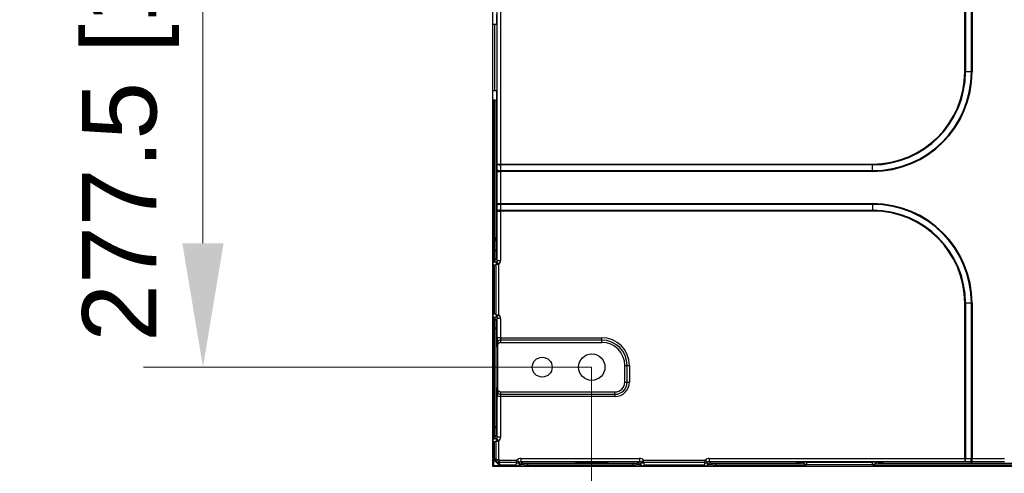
# Model space of a CAD drawing. Header units: millimetres. Extents: x -1086 to 4901, y 927 to 9917.
# Tile 74 of 85: x 2306 to 2604, y 9250 to 9388. Entities that reach past the tile are written whole.
import ezdxf

# ---------------------------------------------------------------- set-up
doc = ezdxf.new("R2010")
doc.units = ezdxf.units.MM
doc.header["$PDSIZE"] = -1
doc.layers.add('7标注层', color=6, linetype='Continuous', lineweight=15)
doc.styles.add('ARIAL', font='arial.ttf')
doc.dimstyles.new(')CCC-35A1', dxfattribs={"dimscale": 20, "dimtxt": 1.5, "dimasz": 2.5, "dimexe": 1.2, "dimexo": 0, "dimgap": 0.5, "dimtad": 1, "dimzin": 12, "dimdsep": 46, "dimtxsty": 'ARIAL', "dimcen": 0.5, "dimclrd": 6, "dimclre": 6, "dimclrt": 6, "dimadec": 3, "dimazin": 3, "dimtfac": 1, "dimtmove": 0, "dimatfit": 3, "dimfxl": 1, "dimlwd": 13, "dimlwe": 13, "dimarcsym": 0})

# ---------------------------------------------------------------- blocks, each defined once
blk = doc.blocks.new('*D79')
at = {"layer": '7标注层', "color": 6, "lineweight": 13}
for p, q in [((2479.6, 9559.9), (2343.91, 9559.9)), ((2361.91, 9522.4), (2361.91, 9319.9)), ((2479.55, 9282.4), (2343.91, 9282.4))]:
    blk.add_line(p, q, dxfattribs=at)
at = {"layer": '7标注层', "color": 6}
for points in [[(2368.16, 9522.4), (2355.66, 9522.4), (2361.91, 9559.9)], [(2355.66, 9319.9), (2368.16, 9319.9), (2361.91, 9282.4)]]:
    blk.add_solid(points, dxfattribs=at)
at = {"layer": 'Defpoints', "color": 0}
for p in [(2479.6, 9559.9), (2361.91, 9282.4), (2479.55, 9282.4)]:
    blk.add_point(p, dxfattribs=at)
at = {"layer": '7标注层', "color": 6, "insert": (2339.99, 9421.15), "char_height": 22.5, "attachment_point": 5, "rotation": 90, "style": 'ARIAL'}
blk.add_mtext('277.5 [10.93][8.96]', dxfattribs=at)
blk = doc.blocks.new('*D80')
at = {"layer": '7标注层', "color": 6, "lineweight": 13}
for p, q in [((2479.55, 9282.4), (2479.55, 9138.41)), ((3019.55, 9282.4), (3019.55, 9138.41)), ((2517.05, 9156.41), (2982.05, 9156.41))]:
    blk.add_line(p, q, dxfattribs=at)
at = {"layer": '7标注层', "color": 6}
for points in [[(2517.05, 9162.66), (2517.05, 9150.16), (2479.55, 9156.41)], [(2982.05, 9150.16), (2982.05, 9162.66), (3019.55, 9156.41)]]:
    blk.add_solid(points, dxfattribs=at)
at = {"layer": 'Defpoints', "color": 0}
for p in [(2479.55, 9282.4), (3019.55, 9282.4), (3019.55, 9156.41)]:
    blk.add_point(p, dxfattribs=at)
at = {"layer": '7标注层', "color": 6, "insert": (2749.55, 9178.33), "char_height": 22.5, "attachment_point": 5, "style": 'ARIAL'}
blk.add_mtext('540 [21.26][21.26]', dxfattribs=at)

msp = doc.modelspace()

# ---------------------------------------------------------------- linework, layer by layer
at = {"color": 7, "linetype": 'Continuous', "lineweight": 25}
for p, q in [((2449.584, 9587.319), (2449.584, 9254.931)), ((2450.965, 9343.89), (2450.965, 9498.394)), ((2451.964, 9498.394), (2451.964, 9343.89)), ((2592.461, 9371.767), (2592.461, 9470.517)), ((2592.704, 9470.517), (2592.704, 9371.767)), ((2594.465, 9371.767), (2594.465, 9470.517)), ((2594.708, 9470.517), (2594.708, 9371.767)), ((2449.619, 9386.142), (2449.619, 9389.029)), ((2450.284, 9386.142), (2449.619, 9386.142)), ((2449.619, 9366.142), (2449.619, 9386.142)), ((2450.284, 9366.142), (2450.284, 9386.142)), ((2450.859, 9386.142), (2450.859, 9366.142)), ((2592.704, 9371.767), (2592.461, 9371.767)), ((2594.465, 9371.767), (2592.704, 9371.767)), ((2594.465, 9371.767), (2594.708, 9371.767)), ((2449.619, 9366.142), (2450.284, 9366.142)), ((2449.619, 9363.255), (2449.619, 9366.142)), ((2449.619, 9363.255), (2449.619, 9317.801)), ((2450.097, 9363.184), (2450.084, 9363.184)), ((2450.084, 9363.184), (2450.084, 9317.801)), ((2450.097, 9317.801), (2450.097, 9363.184)), ((2450.597, 9363.142), (2450.597, 9317.801)), ((2450.781, 9363.142), (2450.598, 9363.142)), ((2450.953, 9342.129), (2450.965, 9343.89)), ((2450.965, 9343.89), (2451.964, 9343.89)), ((2451.964, 9343.647), (2451.953, 9341.886)), ((2451.964, 9343.89), (2564.584, 9343.89)), ((2451.964, 9343.89), (2451.964, 9343.647)), ((2564.584, 9343.647), (2451.964, 9343.647)), ((2564.584, 9343.647), (2564.584, 9343.89)), ((2564.584, 9341.886), (2564.584, 9343.647)), ((2450.952, 9341.644), (2451.951, 9341.644)), ((2450.952, 9331.89), (2450.952, 9341.644)), ((2564.584, 9341.644), (2451.951, 9341.644)), ((2451.951, 9341.644), (2451.951, 9331.89)), ((2451.953, 9341.886), (2564.584, 9341.886)), ((2564.584, 9341.886), (2564.584, 9341.644)), ((2450.952, 9331.89), (2451.951, 9331.89)), ((2450.965, 9329.644), (2450.953, 9331.405)), ((2451.951, 9331.89), (2564.584, 9331.89)), ((2451.953, 9331.647), (2451.964, 9329.886)), ((2564.584, 9331.647), (2451.953, 9331.647)), ((2564.584, 9331.647), (2564.584, 9331.89)), ((2564.584, 9331.647), (2564.584, 9329.886)), ((2450.965, 9314.693), (2450.965, 9329.644)), ((2450.965, 9329.644), (2451.964, 9329.644)), ((2451.964, 9329.886), (2451.964, 9329.644)), ((2451.964, 9329.886), (2564.584, 9329.886)), ((2451.964, 9329.644), (2451.964, 9314.693)), ((2564.584, 9329.644), (2451.964, 9329.644)), ((2564.584, 9329.886), (2564.584, 9329.644)), ((2450.084, 9317.801), (2449.619, 9317.801)), ((2449.619, 9317.801), (2449.619, 9314.489)), ((2450.084, 9317.801), (2450.084, 9314.805)), ((2450.084, 9317.801), (2450.097, 9317.801)), ((2450.597, 9317.801), (2450.097, 9317.801)), ((2449.619, 9314.489), (2449.619, 9313.914)), ((2449.619, 9313.914), (2449.619, 9297.869)), ((2450.024, 9313.255), (2450.024, 9298.529)), ((2450.084, 9314.805), (2450.084, 9314.245)), ((2450.159, 9314.805), (2450.084, 9314.805)), ((2450.441, 9314.242), (2450.159, 9314.805)), ((2450.659, 9315.304), (2450.965, 9314.693)), ((2450.692, 9313.519), (2451.399, 9313.519)), ((2450.692, 9298.265), (2450.692, 9313.519)), ((2450.777, 9314.3), (2451.399, 9313.519)), ((2450.965, 9314.693), (2451.964, 9314.693)), ((2451.399, 9313.519), (2451.399, 9298.265)), ((2592.461, 9254.772), (2592.461, 9301.767)), ((2592.704, 9301.767), (2592.461, 9301.767)), ((2592.704, 9301.767), (2592.704, 9254.772)), ((2594.465, 9301.767), (2592.704, 9301.767)), ((2594.465, 9254.76), (2594.465, 9301.767)), ((2594.465, 9301.767), (2594.708, 9301.767)), ((2594.708, 9301.767), (2594.708, 9254.759)), ((2449.619, 9297.869), (2449.619, 9297.294)), ((2450.692, 9298.265), (2451.399, 9298.265)), ((2451.399, 9298.265), (2450.777, 9297.484)), ((2449.619, 9297.294), (2449.619, 9293.983)), ((2450.084, 9297.538), (2450.084, 9296.979)), ((2450.084, 9296.979), (2450.159, 9296.979)), ((2450.084, 9296.979), (2450.084, 9293.983)), ((2450.159, 9296.979), (2450.441, 9297.542)), ((2450.965, 9297.091), (2450.659, 9296.479)), ((2450.965, 9291.306), (2450.965, 9297.091)), ((2451.964, 9297.091), (2450.965, 9297.091)), ((2451.964, 9297.091), (2451.964, 9291.306)), ((2450.084, 9293.983), (2449.619, 9293.983)), ((2449.619, 9293.983), (2449.619, 9264.301)), ((2450.097, 9293.983), (2450.084, 9293.983)), ((2450.084, 9293.983), (2450.084, 9264.301)), ((2450.597, 9293.983), (2450.097, 9293.983)), ((2450.097, 9264.301), (2450.097, 9293.983)), ((2450.597, 9293.983), (2450.597, 9264.301)), ((2451.964, 9291.306), (2450.965, 9291.306)), ((2451.016, 9288.504), (2450.98, 9289.892)), ((2451.964, 9291.306), (2482.584, 9291.306)), ((2451.98, 9290.599), (2451.998, 9289.892)), ((2482.584, 9290.599), (2451.98, 9290.599)), ((2451.998, 9289.892), (2482.584, 9289.892)), ((2482.584, 9290.599), (2482.584, 9291.306)), ((2482.584, 9289.892), (2482.584, 9290.599)), ((2451.016, 9288.504), (2451.016, 9276.28)), ((2489.584, 9277.892), (2489.584, 9282.892)), ((2489.584, 9282.892), (2490.292, 9282.892)), ((2490.292, 9277.892), (2490.292, 9282.892)), ((2490.292, 9282.892), (2490.999, 9282.892)), ((2490.999, 9282.892), (2490.999, 9277.892)), ((2489.584, 9277.892), (2490.292, 9277.892)), ((2490.292, 9277.892), (2490.999, 9277.892)), ((2450.98, 9274.892), (2451.016, 9276.28)), ((2451.998, 9274.892), (2451.98, 9274.185)), ((2451.98, 9274.185), (2486.584, 9274.185)), ((2451.998, 9274.892), (2486.584, 9274.892)), ((2486.584, 9274.185), (2486.584, 9274.892)), ((2486.584, 9274.185), (2486.584, 9273.478)), ((2450.965, 9261.193), (2450.965, 9273.478)), ((2451.964, 9273.478), (2450.965, 9273.478)), ((2486.584, 9273.478), (2451.964, 9273.478)), ((2451.964, 9273.478), (2451.964, 9261.193)), ((2450.084, 9264.301), (2449.619, 9264.301)), ((2449.619, 9264.301), (2449.619, 9260.989)), ((2450.084, 9264.301), (2450.084, 9261.305)), ((2450.084, 9264.301), (2450.097, 9264.301)), ((2450.597, 9264.301), (2450.097, 9264.301)), ((2449.619, 9260.989), (2449.619, 9260.414)), ((2449.619, 9260.414), (2449.619, 9255.076)), ((2450.024, 9259.755), (2450.024, 9254.806)), ((2450.084, 9261.305), (2450.084, 9260.745)), ((2450.159, 9261.305), (2450.084, 9261.305)), ((2450.441, 9260.742), (2450.159, 9261.305)), ((2450.659, 9261.804), (2450.965, 9261.193)), ((2450.692, 9254.345), (2450.692, 9260.019)), ((2450.692, 9260.019), (2451.399, 9260.019)), ((2450.777, 9260.8), (2451.399, 9260.019)), ((2451.964, 9261.193), (2450.965, 9261.193)), ((2451.399, 9260.019), (2451.399, 9254.492)), ((2449.584, 9254.563), (2449.584, 9252.392)), ((2449.619, 9255.076), (2450.024, 9254.806)), ((2449.619, 9254.579), (2449.619, 9252.786)), ((2450.024, 9254.453), (2449.731, 9254.745)), ((2449.834, 9254.435), (2449.731, 9254.745)), ((2451.627, 9252.642), (2449.834, 9254.435)), ((2449.834, 9254.435), (2449.834, 9252.642)), ((2450.024, 9254.806), (2450.338, 9254.492)), ((2450.338, 9254.138), (2450.024, 9254.453)), ((2451.331, 9253.145), (2450.338, 9254.138)), ((2450.692, 9254.345), (2451.399, 9254.492)), ((2450.795, 9254.095), (2451.399, 9254.492)), ((2451.288, 9253.603), (2451.684, 9254.206)), ((2451.645, 9252.831), (2451.331, 9253.145)), ((2451.399, 9254.492), (2451.684, 9254.206)), ((2451.538, 9253.499), (2451.684, 9254.206)), ((2456.927, 9253.499), (2451.538, 9253.499)), ((2451.684, 9254.206), (2456.927, 9254.206)), ((2451.684, 9253.145), (2451.999, 9252.831)), ((2456.927, 9253.499), (2456.927, 9254.206)), ((2456.927, 9254.206), (2457.709, 9253.584)), ((2458.109, 9252.892), (2457.634, 9253.248)), ((2458.101, 9254.772), (2494.068, 9254.772)), ((2458.101, 9254.772), (2458.101, 9253.772)), ((2494.068, 9253.772), (2458.101, 9253.772)), ((2458.101, 9253.772), (2458.628, 9253.377)), ((2460.127, 9253.339), (2492.042, 9253.339)), ((2460.127, 9253.339), (2460.127, 9252.866)), ((2492.042, 9253.339), (2492.042, 9252.866)), ((2493.541, 9253.377), (2494.068, 9253.772)), ((2494.535, 9253.248), (2494.06, 9252.892)), ((2494.068, 9254.772), (2494.068, 9253.772)), ((2494.46, 9253.584), (2495.242, 9254.206)), ((2495.242, 9253.499), (2495.242, 9254.206)), ((2495.242, 9254.206), (2513.927, 9254.206)), ((2513.927, 9253.499), (2495.242, 9253.499)), ((2513.927, 9253.499), (2513.927, 9254.206)), ((2513.927, 9254.206), (2514.709, 9253.584)), ((2515.109, 9252.892), (2514.634, 9253.248)), ((2515.101, 9254.772), (2592.461, 9254.772)), ((2515.101, 9254.772), (2515.101, 9253.772)), ((2592.461, 9253.772), (2515.101, 9253.772)), ((2515.101, 9253.772), (2515.628, 9253.377)), ((2517.127, 9253.339), (2542.946, 9253.339)), ((2517.127, 9253.339), (2517.127, 9252.866)), ((2541.584, 9253.405), (2541.584, 9253.588)), ((2544.584, 9253.667), (2564.584, 9253.667)), ((2566.223, 9253.339), (2707.042, 9253.339)), ((2567.584, 9253.588), (2567.584, 9253.405)), ((2592.461, 9254.772), (2592.704, 9254.772)), ((2592.461, 9254.772), (2592.461, 9253.772)), ((2594.222, 9253.761), (2592.461, 9253.772)), ((2592.704, 9254.772), (2594.465, 9254.76)), ((2594.708, 9253.759), (2594.708, 9254.759)), ((2594.708, 9254.759), (2604.461, 9254.759)), ((2604.461, 9253.759), (2594.708, 9253.759)), ((2449.584, 9252.392), (2451.722, 9252.392)), ((2449.619, 9252.786), (2449.619, 9252.708)), ((2449.834, 9252.642), (2451.627, 9252.642)), ((2449.901, 9252.427), (2449.978, 9252.427)), ((2449.978, 9252.427), (2451.771, 9252.427)), ((2451.938, 9252.538), (2451.627, 9252.642)), ((2451.938, 9252.538), (2451.645, 9252.831)), ((2451.999, 9252.831), (2456.652, 9252.831)), ((2451.999, 9252.831), (2452.268, 9252.427)), ((2452.157, 9252.392), (2457.686, 9252.392)), ((2452.268, 9252.427), (2457.31, 9252.427)), ((2457.31, 9252.427), (2457.793, 9252.427)), ((2457.637, 9252.892), (2458.109, 9252.892)), ((2460.127, 9252.866), (2460.127, 9252.427)), ((2460.127, 9252.866), (2492.042, 9252.866)), ((2460.127, 9252.427), (2492.042, 9252.427)), ((2460.253, 9252.392), (2491.916, 9252.392)), ((2492.042, 9252.866), (2492.042, 9252.427)), ((2494.06, 9252.892), (2494.532, 9252.892)), ((2494.376, 9252.427), (2494.859, 9252.427)), ((2494.482, 9252.392), (2514.686, 9252.392)), ((2494.859, 9252.427), (2514.31, 9252.427)), ((2495.517, 9252.831), (2513.652, 9252.831)), ((2514.31, 9252.427), (2514.793, 9252.427)), ((2514.637, 9252.892), (2515.109, 9252.892)), ((2517.127, 9252.866), (2517.127, 9252.427)), ((2517.127, 9252.866), (2544.52, 9252.866)), ((2517.127, 9252.427), (2707.042, 9252.427)), ((2517.253, 9252.392), (2599.584, 9252.392)), ((2564.584, 9252.855), (2544.584, 9252.855)), ((2564.649, 9252.866), (2707.042, 9252.866)), ((2599.584, 9252.427), (2599.584, 9252.392)), ((2599.584, 9252.392), (2706.916, 9252.392))]:
    msp.add_line(p, q, dxfattribs=at)
at = {"color": 8, "linetype": 'Continuous', "lineweight": 25}
for p, q in [((2450.859, 9386.142), (2450.284, 9386.142)), ((2450.284, 9366.142), (2450.859, 9366.142)), ((2544.584, 9253.667), (2544.584, 9252.855)), ((2564.584, 9252.855), (2564.584, 9253.667))]:
    msp.add_line(p, q, dxfattribs=at)
at = {"color": 7, "linetype": 'Continuous', "lineweight": 25}
for centre, radius in [((2479.584, 9282.392), 4), ((2464.584, 9282.392), 3)]:
    msp.add_circle(centre, radius, dxfattribs=at)
for centre, radius, start, end in [((2564.584, 9371.767), 28.119, 270, 0), ((2564.584, 9371.767), 27.877, 270, 0), ((2564.584, 9371.767), 29.881, 270, 0), ((2564.584, 9371.767), 30.123, 270, 0), ((2451.745, 9344.926), 1.297, 232.99553, 279.72943), ((2451.734, 9343.164), 1.297, 232.99553, 279.72943), ((2451.734, 9330.369), 1.297, 80.27057, 127.00447), ((2564.584, 9301.767), 30.123, 0, 90), ((2564.584, 9301.767), 29.881, 0, 90), ((2451.745, 9328.608), 1.297, 80.27057, 127.00447), ((2564.584, 9301.767), 28.119, 0, 90), ((2564.584, 9301.767), 27.877, 0, 90), ((2450.084, 9314.305), 0.5, 89.97925, 158.38251), ((2450.159, 9315.306), 0.5, 270.06243, 359.87863), ((2451.341, 9313.843), 0.726, 140.98435, 206.52702), ((2451.341, 9297.941), 0.726, 153.47298, 219.01565), ((2450.084, 9297.479), 0.5, 201.61749, 270.02075), ((2450.159, 9296.478), 0.5, 0.12137, 89.93757), ((2451.871, 9289.692), 0.913, 83.18537, 167.36192), ((2482.584, 9282.892), 8.414, 0, 90), ((2482.584, 9282.892), 7.707, 0, 90), ((2482.584, 9282.892), 7, 0, 90), ((2486.584, 9277.892), 3, 270, 0), ((2486.584, 9277.892), 3.707, 270, 0), ((2486.584, 9277.892), 4.414, 270, 0), ((2451.871, 9275.092), 0.913, 192.63808, 276.81463), ((2450.084, 9260.805), 0.5, 89.97925, 158.38251), ((2450.159, 9261.806), 0.5, 270.06243, 359.87863), ((2451.341, 9260.343), 0.726, 140.98435, 206.52702), ((2450.084, 9255.099), 0.5, 201.56519, 225), ((2449.947, 9254.835), 0.416, 218.09663, 254.31634), ((2450.278, 9254.629), 0.309, 145.14306, 214.85694), ((2450.592, 9254.315), 0.309, 145.14306, 214.85694), ((2451.404, 9254.494), 0.728, 191.79193, 213.20807), ((2451.687, 9254.212), 0.728, 236.79193, 258.20807), ((2451.508, 9253.399), 0.309, 235.14306, 304.85694), ((2457.254, 9254.133), 0.713, 242.74903, 309.67847), ((2458.628, 9252.877), 0.5, 90.06893, 179.10826), ((2493.54, 9252.877), 0.5, 0.89174, 89.93107), ((2494.915, 9254.133), 0.713, 230.32153, 297.25097), ((2514.254, 9254.133), 0.713, 242.74903, 309.67847), ((2515.628, 9252.877), 0.5, 90.06893, 179.10826), ((2591.426, 9254.553), 1.297, 322.99553, 9.72943), ((2593.187, 9254.541), 1.297, 322.99553, 9.72943), ((2449.947, 9253.043), 0.416, 218.09663, 254.31634), ((2450.084, 9252.892), 0.5, 201.56519, 248.43481), ((2450.235, 9252.754), 0.416, 195.68366, 231.90337), ((2452.028, 9252.754), 0.416, 195.68366, 231.90337), ((2451.822, 9253.085), 0.309, 235.14306, 304.85694), ((2452.292, 9252.892), 0.5, 225, 248.43481), ((2457.609, 9252.892), 0.5, 291.58843, 0.00923), ((2457.628, 9252.892), 0.5, 291.5887, 359.1713), ((2494.541, 9252.892), 0.5, 180.8287, 248.4113), ((2494.56, 9252.892), 0.5, 179.99077, 248.41157), ((2514.609, 9252.892), 0.5, 291.58843, 0.00923), ((2514.628, 9252.892), 0.5, 291.5887, 359.1713)]:
    msp.add_arc(centre, radius, start, end, dxfattribs=at)
for centre, major_axis, ratio, start_param, end_param in [((2450.781, 9386.142), (0, 3), 0.0261859, 4.712389, 6.2831853), ((2450.781, 9366.142), (0, 3), 0.0261859, 3.1415927, 4.712389), ((2450.598, 9366.142), (0, 3), 0.0261859, 3.1372298, 3.1415927), ((2451.004, 9341.644), (0, 2), 0.0261859, 1.3258177, 1.5707963), ((2452.004, 9341.644), (0, 1), 0.0523718, 1.3258177, 1.5707963), ((2451.004, 9331.89), (0, 2), 0.0261859, 1.5707963, 1.815775), ((2452.004, 9331.89), (0, 1), 0.0523718, 1.5707963, 1.815775), ((2450.163, 9317.801), (0, 3), 0.0218216, 1.5707963, 3.0892328), ((2450.663, 9317.801), (0, 2.5), 0.0261859, 1.5707963, 3.0892328), ((2449.732, 9314.745), (1.311, -0.859), 0.9416663, 5.455767, 5.9375331), ((2450.439, 9314.745), (0.466, -0.328), 0.8381341, 5.2493325, 5.9204228), ((2450.464, 9314.695), (-0.225, 0.451), 0.9915053, 3.3499943, 4.2483303), ((2450.464, 9314.695), (0.672, -1.344), 0.9982883, 0.2084016, 1.1067377), ((2449.732, 9297.038), (1.311, 0.859), 0.9416663, 0.3456522, 0.8274183), ((2450.464, 9297.089), (-0.672, -1.344), 0.9982883, 2.034855, 2.933191), ((2450.163, 9293.983), (0, 3), 0.0218216, 0.0523599, 1.5707963), ((2450.439, 9297.038), (0.466, 0.328), 0.8381341, 0.3627625, 1.0338528), ((2450.663, 9293.983), (0, 2.5), 0.0261859, 0.0523599, 1.5707963), ((2450.464, 9297.089), (0.225, 0.451), 0.9915053, 5.1764476, 6.0747837), ((2451.017, 9291.306), (0, 2), 0.0261859, 1.5707963, 2.3561945), ((2452.017, 9288.478), (0.037, -1.414), 0.7069856, 3.1230817, 4.6753671), ((2452.017, 9291.306), (0, 1), 0.0523718, 1.5707963, 2.3561945), ((2451.017, 9273.478), (0, 2), 0.0261859, 0.7853982, 1.5707963), ((2452.017, 9276.306), (0.037, 1.414), 0.7069856, 1.6078182, 3.1601036), ((2452.017, 9273.478), (0, 1), 0.0523718, 0.7853982, 1.5707963), ((2450.163, 9264.301), (0, 3), 0.0218216, 1.5707963, 3.0892328), ((2450.663, 9264.301), (0, 2.5), 0.0261859, 1.5707963, 3.0892328), ((2449.732, 9261.245), (1.311, -0.859), 0.9416663, 5.455767, 5.9375331), ((2450.439, 9261.245), (0.466, -0.328), 0.8381341, 5.2493325, 5.9204228), ((2450.464, 9261.195), (-0.225, 0.451), 0.9915053, 3.3499943, 4.2483303), ((2450.464, 9261.195), (0.672, -1.344), 0.9982883, 0.2084016, 1.1067377), ((2450.338, 9255.199), (-0.354, 0.854), 0.4142136, 2.3561945, 3.1415927), ((2450.692, 9255.199), (0.144, 1.17), 0.5085679, 2.7636079, 3.5490061), ((2452.392, 9253.499), (1.17, 0.144), 0.5085679, 2.7341792, 3.5195774), ((2452.392, 9253.145), (0.854, -0.354), 0.4142136, 3.1415927, 3.9269908), ((2458.136, 9252.539), (-0.72, 1.379), 0.9561968, 0.435331, 0.9170971), ((2458.102, 9253.271), (1.201, -0.901), 0.9990488, 2.2146689, 3.113005), ((2458.136, 9253.246), (-0.268, 0.487), 0.8765142, 0.4467938, 1.1183405), ((2458.102, 9253.271), (0.402, -0.301), 0.9952637, 2.2146689, 3.113005), ((2460.127, 9253.378), (1.5, 0), 0.0261859, 3.1764992, 4.712389), ((2492.042, 9253.378), (1.5, 0), 0.0261859, 4.712389, 6.2482787), ((2494.067, 9253.271), (1.201, 0.901), 0.9990488, 0.0285877, 0.9269237), ((2494.067, 9253.271), (0.402, 0.301), 0.9952637, 0.0285877, 0.9269237), ((2494.033, 9253.246), (0.268, 0.487), 0.8765142, 5.1648448, 5.8363915), ((2494.033, 9252.539), (0.72, 1.379), 0.9561968, 5.3660882, 5.8478543), ((2515.136, 9252.539), (-0.72, 1.379), 0.9561968, 0.435331, 0.9170971), ((2515.102, 9253.271), (1.201, -0.901), 0.9990488, 2.2146689, 3.113005), ((2515.136, 9253.246), (-0.268, 0.487), 0.8765142, 0.4467938, 1.1183405), ((2515.102, 9253.271), (0.402, -0.301), 0.9952637, 2.2146689, 3.113005), ((2517.127, 9253.378), (1.5, 0), 0.0261859, 3.1764992, 4.712389), ((2544.584, 9253.588), (3, 0), 0.0261859, 1.5707963, 3.1415927), ((2544.584, 9253.405), (3, 0), 0.0261859, 3.1415927, 4.1346437), ((2564.584, 9253.588), (3, 0), 0.0261859, 0, 1.5707963), ((2564.584, 9253.405), (3, 0), 0.0261859, 5.2901343, 6.2831853), ((2594.708, 9253.812), (2, 0), 0.0261859, 4.4674103, 4.712389), ((2594.708, 9254.811), (1, 0), 0.0523718, 4.4674103, 4.712389), ((2458.608, 9252.892), (1.423, -0.474), 0.1109949, 4.3908453, 4.405486), ((2493.561, 9252.892), (1.423, 0.474), 0.1109949, 5.0192919, 5.0339326), ((2515.608, 9252.892), (1.423, -0.474), 0.1109949, 4.3908453, 4.405486)]:
    msp.add_ellipse(centre, major_axis=major_axis, ratio=ratio, start_param=start_param, end_param=end_param, dxfattribs=at)
for centre, major_axis in [((2450.689, 9321.142), (0, 3.4)), ((2479.584, 9253.523), (5.1, 0))]:
    msp.add_ellipse(centre, major_axis=major_axis, ratio=0.0261859, dxfattribs=at)
for points, knots in [([(2450.084, 9363.184), (2449.983, 9363.184), (2449.884, 9363.189), (2449.719, 9363.211), (2449.655, 9363.229), (2449.619, 9363.255)], [0, 0, 0, 0, 0.5, 0.5, 1, 1, 1, 1]), ([(2450.597, 9363.142), (2450.594, 9363.142), (2450.538, 9363.153), (2450.355, 9363.174), (2450.227, 9363.184), (2450.097, 9363.184)], [0, 0, 0, 0, 0.5, 0.5, 1, 1, 1, 1]), ([(2449.624, 9313.924), (2449.66, 9314.012), (2449.719, 9314.09), (2449.833, 9314.176), (2449.875, 9314.199), (2449.948, 9314.226), (2449.973, 9314.233), (2450.028, 9314.243), (2450.056, 9314.246), (2450.084, 9314.245)], [0, 0, 0, 0, 0.5, 0.5, 0.75, 0.75, 0.875, 0.875, 1, 1, 1, 1]), ([(2449.624, 9313.924), (2449.655, 9313.809), (2449.704, 9313.695), (2449.803, 9313.527), (2449.841, 9313.472), (2449.925, 9313.362), (2449.973, 9313.307), (2450.024, 9313.255)], [0, 0, 0, 0, 0.5, 0.5, 0.75, 0.75, 1, 1, 1, 1]), ([(2450.084, 9314.245), (2450.2, 9314.244), (2450.316, 9314.243), (2450.432, 9314.242), (2450.435, 9314.242), (2450.438, 9314.242), (2450.441, 9314.242)], [0, 0, 0, 0, 0.00035413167, 0.00035413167, 0.00035413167, 0.00036344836, 0.00036344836, 0.00036344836, 0.00036344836]), ([(2449.624, 9297.86), (2449.655, 9297.975), (2449.704, 9298.088), (2449.803, 9298.256), (2449.841, 9298.312), (2449.925, 9298.422), (2449.973, 9298.477), (2450.024, 9298.529)], [0, 0, 0, 0, 0.5, 0.5, 0.75, 0.75, 1, 1, 1, 1]), ([(2450.084, 9297.538), (2450.028, 9297.538), (2449.972, 9297.549), (2449.877, 9297.584), (2449.834, 9297.608), (2449.719, 9297.694), (2449.66, 9297.771), (2449.624, 9297.86)], [0, 0, 0, 0, 0.25, 0.25, 0.5, 0.5, 1, 1, 1, 1]), ([(2450.084, 9297.538), (2450.2, 9297.54), (2450.316, 9297.541), (2450.432, 9297.542), (2450.435, 9297.542), (2450.438, 9297.542), (2450.441, 9297.542)], [0, 0, 0, 0, 0.00035413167, 0.00035413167, 0.00035413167, 0.00036344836, 0.00036344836, 0.00036344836, 0.00036344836]), ([(2449.624, 9260.424), (2449.66, 9260.512), (2449.719, 9260.59), (2449.833, 9260.676), (2449.875, 9260.699), (2449.948, 9260.726), (2449.973, 9260.733), (2450.028, 9260.743), (2450.056, 9260.746), (2450.084, 9260.745)], [0, 0, 0, 0, 0.5, 0.5, 0.75, 0.75, 0.875, 0.875, 1, 1, 1, 1]), ([(2449.624, 9260.424), (2449.655, 9260.309), (2449.704, 9260.195), (2449.803, 9260.027), (2449.841, 9259.972), (2449.925, 9259.862), (2449.973, 9259.807), (2450.024, 9259.755)], [0, 0, 0, 0, 0.5, 0.5, 0.75, 0.75, 1, 1, 1, 1]), ([(2450.084, 9260.745), (2450.2, 9260.744), (2450.316, 9260.743), (2450.432, 9260.742), (2450.435, 9260.742), (2450.438, 9260.742), (2450.441, 9260.742)], [0, 0, 0, 0, 0.00035413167, 0.00035413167, 0.00035413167, 0.00036344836, 0.00036344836, 0.00036344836, 0.00036344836]), ([(2449.619, 9255.076), (2449.619, 9255.042), (2449.619, 9255.011), (2449.619, 9254.967), (2449.619, 9254.952), (2449.619, 9254.921), (2449.619, 9254.915), (2449.619, 9254.915)], [0, 0, 0, 0, 0.25, 0.25, 0.5, 0.5, 1, 1, 1, 1]), ([(2449.619, 9254.915), (2449.619, 9254.915), (2449.619, 9254.877), (2449.619, 9254.754), (2449.619, 9254.671), (2449.619, 9254.579)], [0, 0, 0, 0, 0.5, 0.5, 1, 1, 1, 1]), ([(2457.637, 9252.892), (2457.636, 9253.007), (2457.635, 9253.123), (2457.634, 9253.239), (2457.634, 9253.242), (2457.634, 9253.245), (2457.634, 9253.248)], [0, 0, 0, 0, 0.00035326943, 0.00035326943, 0.00035326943, 0.00036258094, 0.00036258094, 0.00036258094, 0.00036258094]), ([(2494.532, 9252.892), (2494.533, 9253.007), (2494.534, 9253.123), (2494.535, 9253.239), (2494.535, 9253.242), (2494.535, 9253.245), (2494.535, 9253.248)], [0, 0, 0, 0, 0.00035326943, 0.00035326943, 0.00035326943, 0.00036258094, 0.00036258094, 0.00036258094, 0.00036258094]), ([(2514.637, 9252.892), (2514.636, 9253.007), (2514.635, 9253.123), (2514.634, 9253.239), (2514.634, 9253.242), (2514.634, 9253.245), (2514.634, 9253.248)], [0, 0, 0, 0, 0.00035326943, 0.00035326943, 0.00035326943, 0.00036258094, 0.00036258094, 0.00036258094, 0.00036258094]), ([(2544.52, 9252.866), (2544.249, 9252.976), (2543.984, 9253.084), (2543.586, 9253.218), (2543.453, 9253.258), (2543.195, 9253.317), (2543.07, 9253.337), (2542.946, 9253.339)], [0, 0, 0, 0, 0.5, 0.5, 0.75, 0.75, 1, 1, 1, 1]), ([(2566.223, 9253.339), (2566.099, 9253.337), (2565.974, 9253.317), (2565.715, 9253.257), (2565.583, 9253.218), (2565.186, 9253.084), (2564.919, 9252.976), (2564.649, 9252.866)], [0, 0, 0, 0, 0.25, 0.25, 0.5, 0.5, 1, 1, 1, 1]), ([(2451.771, 9252.427), (2451.864, 9252.427), (2451.945, 9252.427), (2452.069, 9252.427), (2452.108, 9252.427), (2452.108, 9252.427)], [0, 0, 0, 0, 0.5, 0.5, 1, 1, 1, 1]), ([(2452.108, 9252.427), (2452.108, 9252.427), (2452.114, 9252.427), (2452.145, 9252.427), (2452.159, 9252.427), (2452.203, 9252.427), (2452.235, 9252.427), (2452.268, 9252.427)], [0, 0, 0, 0, 0.5, 0.5, 0.75, 0.75, 1, 1, 1, 1]), ([(2457.316, 9252.429), (2457.202, 9252.46), (2457.089, 9252.509), (2456.922, 9252.609), (2456.867, 9252.647), (2456.758, 9252.732), (2456.703, 9252.78), (2456.652, 9252.831)], [0, 0, 0, 0, 0.5, 0.5, 0.75, 0.75, 1, 1, 1, 1]), ([(2457.637, 9252.892), (2457.637, 9252.835), (2457.626, 9252.779), (2457.591, 9252.683), (2457.568, 9252.639), (2457.482, 9252.524), (2457.404, 9252.465), (2457.316, 9252.429)], [0, 0, 0, 0, 0.25, 0.25, 0.5, 0.5, 1, 1, 1, 1]), ([(2457.943, 9252.427), (2457.951, 9252.427), (2458.006, 9252.427), (2458.351, 9252.427), (2458.942, 9252.427), (2459.58, 9252.427), (2459.983, 9252.427), (2460.127, 9252.427)], [0, 0, 0, 0, 0.0453153, 0.3138254, 0.5824002, 0.8510613, 1, 1, 1, 1]), ([(2458.128, 9252.885), (2458.133, 9252.883), (2458.15, 9252.882), (2458.207, 9252.88), (2458.248, 9252.878), (2458.352, 9252.876), (2458.416, 9252.875), (2458.561, 9252.873), (2458.644, 9252.872), (2458.922, 9252.869), (2459.141, 9252.868), (2459.613, 9252.866), (2459.869, 9252.866), (2460.127, 9252.866)], [0, 0, 0, 0, 0.125, 0.125, 0.25, 0.25, 0.375, 0.375, 0.5, 0.5, 0.75, 0.75, 1, 1, 1, 1]), ([(2492.042, 9252.866), (2492.3, 9252.866), (2492.553, 9252.866), (2492.909, 9252.867), (2493.024, 9252.868), (2493.237, 9252.869), (2493.337, 9252.87), (2493.615, 9252.873), (2493.765, 9252.875), (2493.972, 9252.88), (2494.032, 9252.882), (2494.041, 9252.885)], [0, 0, 0, 0, 0.25, 0.25, 0.375, 0.375, 0.5, 0.5, 0.75, 0.75, 1, 1, 1, 1]), ([(2492.042, 9252.427), (2492.303, 9252.427), (2492.825, 9252.427), (2493.512, 9252.427), (2494.016, 9252.427), (2494.163, 9252.427), (2494.226, 9252.427)], [0, 0, 0, 0, 0.26725809, 0.53451758, 0.80171765, 1, 1, 1, 1]), ([(2494.853, 9252.429), (2494.764, 9252.465), (2494.687, 9252.524), (2494.601, 9252.639), (2494.578, 9252.681), (2494.552, 9252.754), (2494.545, 9252.78), (2494.535, 9252.834), (2494.532, 9252.863), (2494.532, 9252.892)], [0, 0, 0, 0, 0.5, 0.5, 0.75, 0.75, 0.875, 0.875, 1, 1, 1, 1]), ([(2494.853, 9252.429), (2494.967, 9252.46), (2495.08, 9252.509), (2495.247, 9252.609), (2495.302, 9252.647), (2495.411, 9252.732), (2495.466, 9252.78), (2495.517, 9252.831)], [0, 0, 0, 0, 0.5, 0.5, 0.75, 0.75, 1, 1, 1, 1]), ([(2514.316, 9252.429), (2514.202, 9252.46), (2514.089, 9252.509), (2513.922, 9252.609), (2513.867, 9252.647), (2513.758, 9252.732), (2513.703, 9252.78), (2513.652, 9252.831)], [0, 0, 0, 0, 0.5, 0.5, 0.75, 0.75, 1, 1, 1, 1]), ([(2514.637, 9252.892), (2514.637, 9252.835), (2514.626, 9252.779), (2514.591, 9252.683), (2514.568, 9252.639), (2514.482, 9252.524), (2514.404, 9252.465), (2514.316, 9252.429)], [0, 0, 0, 0, 0.25, 0.25, 0.5, 0.5, 1, 1, 1, 1]), ([(2514.943, 9252.427), (2514.951, 9252.427), (2515.006, 9252.427), (2515.351, 9252.427), (2515.942, 9252.427), (2516.58, 9252.427), (2516.983, 9252.427), (2517.127, 9252.427)], [0, 0, 0, 0, 0.0453153, 0.3138254, 0.5824002, 0.8510613, 1, 1, 1, 1]), ([(2515.128, 9252.885), (2515.133, 9252.883), (2515.15, 9252.882), (2515.207, 9252.88), (2515.248, 9252.878), (2515.352, 9252.876), (2515.416, 9252.875), (2515.561, 9252.873), (2515.644, 9252.872), (2515.922, 9252.869), (2516.141, 9252.868), (2516.613, 9252.866), (2516.869, 9252.866), (2517.127, 9252.866)], [0, 0, 0, 0, 0.125, 0.125, 0.25, 0.25, 0.375, 0.375, 0.5, 0.5, 0.75, 0.75, 1, 1, 1, 1])]:
    msp.add_open_spline(points, degree=3, knots=knots, dxfattribs=at)
for points in [[(2449.624, 9313.924), (2449.622, 9313.921), (2449.621, 9313.917), (2449.619, 9313.914)], [(2449.624, 9297.86), (2449.622, 9297.863), (2449.621, 9297.866), (2449.619, 9297.869)], [(2449.624, 9260.424), (2449.622, 9260.421), (2449.621, 9260.417), (2449.619, 9260.414)], [(2457.316, 9252.429), (2457.314, 9252.428), (2457.312, 9252.428), (2457.31, 9252.427)], [(2457.793, 9252.427), (2457.799, 9252.427), (2457.806, 9252.427), (2457.812, 9252.427)], [(2494.357, 9252.427), (2494.363, 9252.427), (2494.37, 9252.427), (2494.376, 9252.427)], [(2494.853, 9252.429), (2494.855, 9252.428), (2494.857, 9252.428), (2494.859, 9252.427)], [(2514.316, 9252.429), (2514.314, 9252.428), (2514.312, 9252.428), (2514.31, 9252.427)], [(2514.793, 9252.427), (2514.799, 9252.427), (2514.806, 9252.427), (2514.812, 9252.427)], [(2544.584, 9252.855), (2544.562, 9252.855), (2544.541, 9252.857), (2544.52, 9252.866)], [(2564.649, 9252.866), (2564.628, 9252.857), (2564.606, 9252.855), (2564.584, 9252.855)]]:
    msp.add_open_spline(points, degree=3, dxfattribs=at)

# ---------------------------------------------------------------- dimensions: what is measured, and where the dimension line sits
at = {"layer": '7标注层'}
dim = msp.add_linear_dim(base=(2361.913, 9282.402), p1=(2479.6, 9559.902), p2=(2479.554, 9282.402), angle=90, text='<>[8.96]', dimstyle=')CCC-35A1', override={"dimscale": 15}, dxfattribs=at)
dim.commit()
dim.dimension.update_dxf_attribs({"geometry": '*D79', "text_midpoint": (2339.994, 9421.152)})
dim = msp.add_linear_dim(base=(3019.554, 9156.406), p1=(2479.554, 9282.402), p2=(3019.554, 9282.402), text='<>[21.26]', dimstyle=')CCC-35A1', override={"dimscale": 15}, dxfattribs=at)
dim.commit()
dim.dimension.update_dxf_attribs({"geometry": '*D80', "text_midpoint": (2749.554, 9178.325)})

doc.saveas('drawing.dxf')
